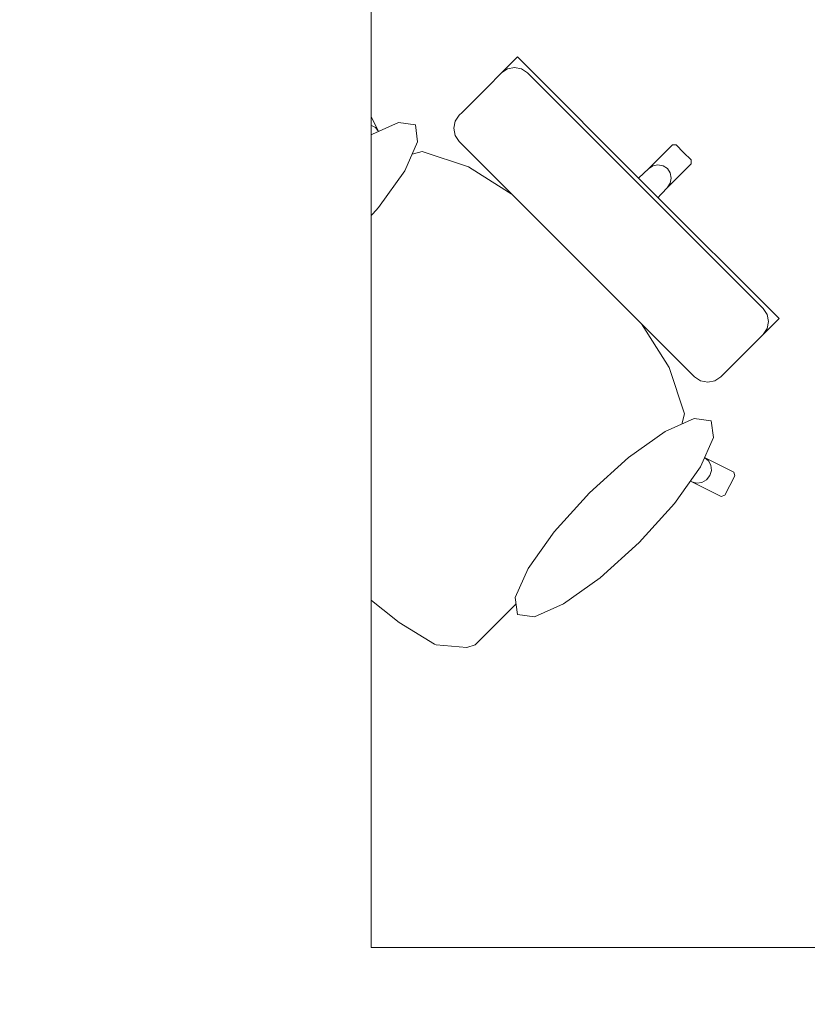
# Model space of a CAD drawing. Header units: metres. Extents: x -3.6 to 84.5, y -11 to 16.8.
# Tile 246 of 256: x 15.548 to 16.202, y 11.443 to 12.259. Entities that reach past the tile are written whole.
import ezdxf

# ---------------------------------------------------------------- set-up
doc = ezdxf.new("R2010")
doc.units = ezdxf.units.M
doc.header["$MEASUREMENT"] = 0
doc.linetypes.add('Wipeout_Contour', pattern=[1, 0, -1])
doc.layers.add('152 - Bemaßung_ Beschriftung.Ausbau', color=7, linetype='Continuous')
doc.layers.add('701 - Einrichtung.Möbel', color=7, linetype='Continuous')
doc.styles.add('ERSTELLTER_STIL_2', font='txt')
doc.dimstyles.new('ERSTELLTER_STIL__1', dxfattribs={"dimtxt": 0.1, "dimasz": 0.0532, "dimexe": 0.18, "dimexo": 0.0625, "dimgap": 0, "dimtad": 1, "dimzin": 0, "dimdsep": 46, "dimtxsty": 'ERSTELLTER_STIL_2', "dimblk": 'ARROWHEAD_2', "dimblk1": 'ARROWHEAD_2', "dimblk2": 'ARROWHEAD_2', "dimcen": 0.09, "dimse1": 1, "dimse2": 1, "dimclrd": 7, "dimclre": 7, "dimclrt": 7, "dimazin": 0, "dimtfac": 1, "dimtdec": 4, "dimtmove": 0, "dimatfit": 3, "dimfxl": 1, "dimtolj": 1, "dimtzin": 0, "dimarcsym": 0})
doc.dimstyles.new('ERSTELLTER_STIL__3', dxfattribs={"dimtxt": 0.1, "dimasz": 0.0532, "dimexe": 0.18, "dimexo": 0.0625, "dimgap": 0, "dimtad": 1, "dimtih": 1, "dimtoh": 1, "dimzin": 0, "dimdsep": 46, "dimtxsty": 'ERSTELLTER_STIL_2', "dimblk": 'ARROWHEAD_2', "dimblk1": 'ARROWHEAD_2', "dimblk2": 'ARROWHEAD_2', "dimcen": 0.09, "dimse1": 1, "dimse2": 1, "dimclrd": 7, "dimclre": 7, "dimclrt": 7, "dimazin": 0, "dimtfac": 1, "dimtdec": 4, "dimtmove": 0, "dimatfit": 3, "dimfxl": 1, "dimtolj": 1, "dimtzin": 0, "dimarcsym": 0})

# ---------------------------------------------------------------- blocks, each defined once
blk = doc.blocks.new('*D369')
at = {"layer": '152 - Bemaßung_ Beschriftung.Ausbau', "color": 7, "linetype": 'Continuous', "lineweight": 5}
for p, q in [((14.84, 15.3025), (14.84, 15.4075)), ((15.04, 15.3025), (15.04, 15.4075)), ((14.86021, 15.39), (14.81979, 15.32)), ((15.06021, 15.39), (15.01979, 15.32)), ((11.41, 15.355), (14.84, 15.355)), ((14.84, 15.355), (15.04, 15.355)), ((15.04, 15.355), (18.48, 15.355))]:
    blk.add_line(p, q, dxfattribs=at)
at = {"layer": '152 - Bemaßung_ Beschriftung.Ausbau', "color": 7, "lineweight": 5, "insert": (14.86411, 15.375), "char_height": 0.1, "attachment_point": 7, "style": 'ERSTELLTER_STIL_2'}
blk.add_mtext('\\A1;{\\pql;\\fArial|b0|i0|c0|p38;20}', dxfattribs=at)
blk = doc.blocks.new('ARROWHEAD_2')
at = {"color": 0, "linetype": 'Continuous', "lineweight": 0}
for p, q in [((-0.378, -0.655), (0.378, 0.655)), ((0, 0), (-1, 0))]:
    blk.add_line(p, q, dxfattribs=at)
blk = doc.blocks.new('*D370')
at = {"layer": '152 - Bemaßung_ Beschriftung.Ausbau', "color": 7, "linetype": 'Continuous', "lineweight": 5}
for p, q in [((18.48, 15.3025), (18.48, 15.4075)), ((15.06021, 15.39), (15.01979, 15.32)), ((18.50021, 15.39), (18.45979, 15.32)), ((15.04, 15.355), (18.48, 15.355)), ((18.48, 15.355), (18.6, 15.355))]:
    blk.add_line(p, q, dxfattribs=at)
at = {"layer": '152 - Bemaßung_ Beschriftung.Ausbau', "color": 7, "lineweight": 5, "char_height": 0.1, "attachment_point": 7, "style": 'ERSTELLTER_STIL_2'}
for s, insert in [('\\A1;{\\pql;\\fArial|b0|i0|c0|p38;3,44}', (16.55108, 15.375)), ('\\A1;{\\pql;\\fArial|b0|i0|c0|p38;12}', (18.308, 15.375))]:
    blk.add_mtext(s, dxfattribs=dict(at, insert=insert))
blk = doc.blocks.new('*D648')
at = {"layer": '152 - Bemaßung_ Beschriftung.Ausbau', "color": 7, "linetype": 'Continuous', "lineweight": 5}
for p, q in [((-1.675, 13.455), (-1.675, 13.695)), ((-1.71, 13.47521), (-1.64, 13.43479)), ((-1.6225, 13.455), (-1.7275, 13.455)), ((-1.675, 0.245), (-1.675, 13.455)), ((-1.71, 0.26521), (-1.64, 0.22479)), ((-1.6225, 0.245), (-1.7275, 0.245)), ((-1.675, 0.005), (-1.675, 0.245))]:
    blk.add_line(p, q, dxfattribs=at)
at = {"layer": '152 - Bemaßung_ Beschriftung.Ausbau', "color": 7, "lineweight": 5, "insert": (-1.695, 6.67903), "char_height": 0.1, "attachment_point": 7, "rotation": 90, "style": 'ERSTELLTER_STIL_2'}
blk.add_mtext('\\A1;{\\pql;\\fArial|b0|i0|c0|p38;13,21}', dxfattribs=at)

msp = doc.modelspace()

# ---------------------------------------------------------------- wipeouts: each hides what was drawn before it
at = {"color": 254, "linetype": 'Wipeout_Contour', "lineweight": 0, "ltscale": 573.907473}
msp.add_wipeout([(15.9623, 11.77694), (16.07507, 11.88972), (16.10579, 11.87592), (16.13012, 11.86389), (16.13314, 11.86493), (16.14159, 11.88103), (16.14067, 11.88402), (16.11635, 11.89605), (16.09359, 11.90836), (16.09972, 11.93228), (16.08704, 11.97061), (16.05743, 12.01736), (16.03951, 12.03785), (16.06039, 12.05872), (16.07652, 12.07486), (16.05937, 12.09201), (16.08533, 12.11982), (16.10523, 12.13972), (16.1053, 12.14288), (16.0991, 12.14908), (15.7809, 11.83088), (15.82331, 11.79114), (15.82391, 11.79065), (15.86305, 11.75922), (15.89239, 11.74141), (15.89396, 11.74079), (15.91913, 11.73844), (15.9261, 11.74075), (15.94284, 11.75749)], dxfattribs=at).dxf.layer = '701 - Einrichtung.Möbel'

# ---------------------------------------------------------------- next in the draw order: linework, layer by layer
at = {"layer": '701 - Einrichtung.Möbel', "color": 7, "linetype": 'Continuous', "lineweight": 5}
for p, q in [((16.10523, 12.13972), (16.1053, 12.14288)), ((16.11972, 11.89342), (16.11635, 11.89605)), ((16.14067, 11.88402), (16.11635, 11.89605)), ((16.12178, 11.88965), (16.11972, 11.89342)), ((16.1222, 11.88533), (16.12178, 11.88965)), ((16.11816, 11.87763), (16.12093, 11.88111)), ((16.12093, 11.88111), (16.1222, 11.88533)), ((16.13314, 11.86493), (16.14159, 11.88103)), ((16.14159, 11.88103), (16.14067, 11.88402)), ((16.10579, 11.87592), (16.10997, 11.87482)), ((16.10579, 11.87592), (16.13012, 11.86389)), ((16.10997, 11.87482), (16.11431, 11.87542)), ((16.11431, 11.87542), (16.11816, 11.87763)), ((16.13012, 11.86389), (16.13314, 11.86493)), ((15.82331, 11.79114), (15.82391, 11.79065)), ((15.82391, 11.79065), (15.86305, 11.75922)), ((15.94284, 11.75749), (15.9623, 11.77694)), ((15.86305, 11.75922), (15.89239, 11.74141)), ((15.9261, 11.74075), (15.94284, 11.75749)), ((15.89239, 11.74141), (15.89396, 11.74079)), ((15.89396, 11.74079), (15.91913, 11.73844)), ((15.91913, 11.73844), (15.9261, 11.74075))]:
    msp.add_line(p, q, dxfattribs=at)

# ---------------------------------------------------------------- next in the draw order: wipeouts: each hides what was drawn before it
at = {"color": 254, "linetype": 'Wipeout_Contour', "lineweight": 0, "ltscale": 582.908884}
msp.add_wipeout([(15.72696, 12.01228), (15.70751, 11.99282), (15.69077, 11.97608), (15.68846, 11.96911), (15.6908, 11.94394), (15.69143, 11.94237), (15.70924, 11.91303), (15.74067, 11.87389), (15.74116, 11.87329), (15.7809, 11.83088), (16.0991, 12.14908), (16.0929, 12.15528), (16.08974, 12.15522), (16.06984, 12.13532), (16.04203, 12.10935), (16.02487, 12.1265), (16.00874, 12.11037), (15.98786, 12.08949), (15.96737, 12.10741), (15.92063, 12.13702), (15.8823, 12.1497), (15.85838, 12.14357), (15.84607, 12.16633), (15.83404, 12.19065), (15.83105, 12.19157), (15.81495, 12.18313), (15.81391, 12.1801), (15.82593, 12.15577), (15.83974, 12.12505)], dxfattribs=at).dxf.layer = '701 - Einrichtung.Möbel'

# ---------------------------------------------------------------- next in the draw order: linework, layer by layer
at = {"layer": '701 - Einrichtung.Möbel', "color": 7, "linetype": 'Continuous', "lineweight": 5}
for p, q in [((15.81495, 12.18313), (15.83105, 12.19157)), ((15.83105, 12.19157), (15.83404, 12.19065)), ((15.83404, 12.19065), (15.84607, 12.16633)), ((15.81391, 12.1801), (15.81495, 12.18313)), ((15.82593, 12.15577), (15.81391, 12.1801)), ((15.83112, 12.17091), (15.83535, 12.17218)), ((15.83535, 12.17218), (15.83967, 12.17176)), ((15.83967, 12.17176), (15.84343, 12.1697)), ((15.82483, 12.15995), (15.82543, 12.16429)), ((15.82543, 12.16429), (15.82764, 12.16814)), ((15.82764, 12.16814), (15.83112, 12.17091)), ((15.84343, 12.1697), (15.84607, 12.16633)), ((15.84607, 12.16633), (15.85838, 12.14357)), ((15.82593, 12.15577), (15.82483, 12.15995)), ((15.83974, 12.12505), (15.82593, 12.15577)), ((15.85838, 12.14357), (15.8823, 12.1497)), ((15.8823, 12.1497), (15.92063, 12.13702)), ((16.06984, 12.13532), (16.08974, 12.15522)), ((16.08974, 12.15522), (16.0929, 12.15528)), ((16.0929, 12.15528), (16.0991, 12.14908)), ((16.1053, 12.14288), (16.0991, 12.14908)), ((15.85821, 12.14353), (15.83974, 12.12505)), ((15.85821, 12.14353), (15.85838, 12.14357)), ((16.08533, 12.11982), (16.10523, 12.13972)), ((15.92063, 12.13702), (15.96737, 12.10741)), ((16.04203, 12.10935), (16.06984, 12.13532)), ((16.06984, 12.13532), (16.07352, 12.13781)), ((16.07352, 12.13781), (16.07781, 12.13875)), ((16.07781, 12.13875), (16.08208, 12.13799)), ((16.08208, 12.13799), (16.08565, 12.13564)), ((16.088, 12.13206), (16.08565, 12.13564)), ((16.08877, 12.1278), (16.088, 12.13206)), ((15.72696, 12.01228), (15.83974, 12.12505)), ((16.00874, 12.11037), (16.02487, 12.1265)), ((16.02487, 12.1265), (16.04203, 12.10935)), ((16.08533, 12.11982), (16.08783, 12.1235)), ((16.08783, 12.1235), (16.08877, 12.1278)), ((16.05937, 12.09201), (16.08533, 12.11982)), ((15.96737, 12.10741), (15.98786, 12.08949)), ((15.98786, 12.08949), (16.00874, 12.11037)), ((16.04203, 12.10935), (16.0507, 12.10068)), ((16.05937, 12.09201), (16.0507, 12.10068)), ((16.07652, 12.07486), (16.05937, 12.09201)), ((15.98786, 12.08949), (16.01541, 12.06539)), ((16.06039, 12.05872), (16.07652, 12.07486)), ((16.03951, 12.03785), (16.01541, 12.06539)), ((16.03951, 12.03785), (16.06039, 12.05872)), ((16.05743, 12.01736), (16.03951, 12.03785)), ((16.08704, 11.97061), (16.05743, 12.01736)), ((15.70751, 11.99282), (15.72696, 12.01228)), ((15.69077, 11.97608), (15.70751, 11.99282)), ((15.68846, 11.96911), (15.69077, 11.97608)), ((15.6908, 11.94394), (15.68846, 11.96911)), ((16.09972, 11.93228), (16.08704, 11.97061)), ((15.69143, 11.94237), (15.6908, 11.94394)), ((15.70924, 11.91303), (15.69143, 11.94237)), ((16.09359, 11.90836), (16.09972, 11.93228)), ((15.74067, 11.87389), (15.70924, 11.91303)), ((16.09355, 11.9082), (16.07507, 11.88972)), ((16.09355, 11.9082), (16.09359, 11.90836)), ((16.11635, 11.89605), (16.09359, 11.90836)), ((15.9623, 11.77694), (16.07507, 11.88972)), ((16.07507, 11.88972), (16.10579, 11.87592)), ((15.74116, 11.87329), (15.74067, 11.87389)), ((15.7809, 11.83088), (15.74116, 11.87329)), ((15.7809, 11.83088), (15.82331, 11.79114))]:
    msp.add_line(p, q, dxfattribs=at)

# ---------------------------------------------------------------- next in the draw order: wipeouts: each hides what was drawn before it
at = {"color": 254, "linetype": 'Wipeout_Contour', "lineweight": 0, "ltscale": 318.382719}
msp.add_wipeout([(15.77561, 12.11224), (15.74643, 12.07991), (15.72484, 12.04936), (15.71412, 12.02524), (15.71591, 12.01122), (15.72993, 12.00943), (15.75405, 12.02015), (15.7846, 12.04174), (15.81693, 12.07092), (15.84611, 12.10325), (15.86771, 12.1338), (15.87842, 12.15792), (15.87663, 12.17194), (15.86261, 12.17373), (15.83849, 12.16301), (15.80794, 12.14142)], dxfattribs=at).dxf.layer = '701 - Einrichtung.Möbel'
at = {"color": 254, "linetype": 'Wipeout_Contour', "lineweight": 0, "ltscale": 296.52282}
msp.add_wipeout([(16.10822, 11.96297), (16.11319, 11.95964), (16.11904, 11.95846), (16.12488, 11.9596), (16.12983, 11.96289), (16.13226, 11.96532), (16.13805, 11.97111), (16.15543, 11.98849), (16.16256, 11.99562), (16.16503, 11.99809), (16.17054, 12.0036), (16.17294, 12.00601), (16.17822, 12.01128), (16.06976, 12.11974), (16.0106, 12.06058)], dxfattribs=at).dxf.layer = '701 - Einrichtung.Möbel'
at = {"color": 254, "linetype": 'Wipeout_Contour', "lineweight": 0, "ltscale": 319.161069}
msp.add_wipeout([(16.06226, 11.82559), (16.09144, 11.85792), (16.11303, 11.88847), (16.12375, 11.91259), (16.12196, 11.92662), (16.10794, 11.92841), (16.08382, 11.91769), (16.05327, 11.89609), (16.02094, 11.86691), (15.99176, 11.83459), (15.97016, 11.80404), (15.95945, 11.77991), (15.96123, 11.76589), (15.97526, 11.7641), (15.99938, 11.77482), (16.02993, 11.79641)], dxfattribs=at).dxf.layer = '701 - Einrichtung.Möbel'

# ---------------------------------------------------------------- next in the draw order: linework, layer by layer
at = {"layer": '701 - Einrichtung.Möbel', "color": 7, "linetype": 'Continuous', "lineweight": 5}
for p, q in [((16.16493, 12.01968), (16.16826, 12.01472)), ((16.16826, 12.01472), (16.16946, 12.00887)), ((16.16946, 12.00887), (16.16833, 12.00304)), ((16.17294, 12.00601), (16.17822, 12.01128)), ((16.16503, 11.99809), (16.17054, 12.0036)), ((16.16833, 12.00304), (16.16505, 11.99811)), ((16.17054, 12.0036), (16.17294, 12.00601)), ((16.15543, 11.98849), (16.16256, 11.99562)), ((16.16256, 11.99562), (16.16503, 11.99809)), ((16.13805, 11.97111), (16.15543, 11.98849)), ((16.13226, 11.96532), (16.13805, 11.97111)), ((16.10822, 11.96297), (16.11319, 11.95964)), ((16.11319, 11.95964), (16.11904, 11.95846)), ((16.11904, 11.95846), (16.12488, 11.9596)), ((16.12488, 11.9596), (16.12983, 11.96289)), ((16.12983, 11.96289), (16.13226, 11.96532))]:
    msp.add_line(p, q, dxfattribs=at)
at = {"layer": '701 - Einrichtung.Möbel', "color": 7, "linetype": 'Continuous', "lineweight": 5, "flags": 128}
for points in [[(15.77561, 12.11224), (15.80794, 12.14142), (15.83849, 12.16301), (15.86261, 12.17373), (15.87663, 12.17194), (15.87842, 12.15792), (15.86771, 12.1338), (15.84611, 12.10325), (15.81693, 12.07092), (15.7846, 12.04174), (15.75405, 12.02015), (15.72993, 12.00943), (15.71591, 12.01122), (15.71412, 12.02524), (15.72484, 12.04936), (15.74643, 12.07991)], [(16.06226, 11.82559), (16.09144, 11.85792), (16.11303, 11.88847), (16.12375, 11.91259), (16.12196, 11.92662), (16.10794, 11.92841), (16.08382, 11.91769), (16.05327, 11.89609), (16.02094, 11.86691), (15.99176, 11.83459), (15.97016, 11.80404), (15.95945, 11.77991), (15.96123, 11.76589), (15.97526, 11.7641), (15.99938, 11.77482), (16.02993, 11.79641)]]:
    msp.add_lwpolyline(points, close=True, dxfattribs=at)

# ---------------------------------------------------------------- next in the draw order: wipeouts: each hides what was drawn before it
at = {"color": 254, "linetype": 'Wipeout_Contour', "lineweight": 0, "ltscale": 306.185694}
msp.add_wipeout([(15.91299, 12.1582), (16.0106, 12.06058), (16.06976, 12.11974), (15.9613, 12.2282), (15.95602, 12.22293), (15.95362, 12.22052), (15.94811, 12.21501), (15.94563, 12.21254), (15.93851, 12.20541), (15.92113, 12.18803), (15.91534, 12.18224), (15.91291, 12.17981), (15.90962, 12.17487), (15.90847, 12.16902), (15.90966, 12.16317)], dxfattribs=at).dxf.layer = '701 - Einrichtung.Möbel'

# ---------------------------------------------------------------- next in the draw order: linework, layer by layer
at = {"layer": '701 - Einrichtung.Möbel', "color": 7, "linetype": 'Continuous', "lineweight": 5}
for p, q in [((15.95362, 12.22052), (15.95602, 12.22293)), ((15.95602, 12.22293), (15.9613, 12.2282)), ((15.9613, 12.2282), (16.06976, 12.11974)), ((15.94563, 12.21254), (15.94811, 12.21501)), ((15.94811, 12.21501), (15.95362, 12.22052)), ((15.95306, 12.21831), (15.94813, 12.21503)), ((15.95889, 12.21944), (15.95306, 12.21831)), ((15.96473, 12.21825), (15.95889, 12.21944)), ((15.9697, 12.21491), (15.96473, 12.21825)), ((16.06732, 12.1173), (15.9697, 12.21491)), ((15.92113, 12.18803), (15.93851, 12.20541)), ((15.93851, 12.20541), (15.94563, 12.21254)), ((15.91291, 12.17981), (15.91534, 12.18224)), ((15.91534, 12.18224), (15.92113, 12.18803)), ((15.90847, 12.16902), (15.90962, 12.17487)), ((15.90962, 12.17487), (15.91291, 12.17981)), ((15.90966, 12.16317), (15.90847, 12.16902)), ((15.91299, 12.1582), (15.90966, 12.16317)), ((16.0106, 12.06058), (15.91299, 12.1582)), ((16.06732, 12.1173), (16.16493, 12.01968)), ((16.17822, 12.01128), (16.06976, 12.11974)), ((16.0106, 12.06058), (16.10822, 11.96297))]:
    msp.add_line(p, q, dxfattribs=at)

# ---------------------------------------------------------------- next in the draw order: wipeouts: each hides what was drawn before it
at = {"color": 254, "linetype": 'Wipeout_Contour', "lineweight": 0, "ltscale": 119.065358}
msp.add_wipeout([(15.04, 10.68998), (17.24, 10.68998), (17.24, 11.48998), (15.84, 11.48998), (15.84, 12.68998), (15.04, 12.68998)], dxfattribs=at).dxf.layer = '701 - Einrichtung.Möbel'

# ---------------------------------------------------------------- next in the draw order: linework, layer by layer
at = {"layer": '701 - Einrichtung.Möbel', "color": 7, "linetype": 'Continuous', "lineweight": 5, "flags": 128}
msp.add_lwpolyline([(15.04, 10.68998), (15.04, 12.68998), (15.84, 12.68998), (15.84, 11.48998), (17.24, 11.48998), (17.24, 10.68998)], close=True, dxfattribs=at)

# ---------------------------------------------------------------- next in the draw order: dimensions: what is measured, and where the dimension line sits
at = {"layer": '152 - Bemaßung_ Beschriftung.Ausbau', "color": 7, "linetype": 'Continuous', "lineweight": 5}
for base, p1, p2, picture, middle in [((15.04, 15.355), (14.84, 10.73498), (15.04, 10.73498), '*D369', (14.94035, 15.425)), ((18.48, 15.355), (15.04, 10.73498), (18.48, 10.73498), '*D370', (16.68097, 15.425))]:
    dim = msp.add_linear_dim(base=base, p1=p1, p2=p2, dimstyle='ERSTELLTER_STIL__3', dxfattribs=at)
    dim.commit()
    dim.dimension.update_dxf_attribs({"geometry": picture, "text_midpoint": middle, "dimtype": 160})
dim = msp.add_linear_dim(base=(-1.675, 13.455), p1=(22.1775, 0.245), p2=(31.13001, 13.455), angle=90, dimstyle='ERSTELLTER_STIL__1', dxfattribs=at)
dim.commit()
dim.dimension.update_dxf_attribs({"geometry": '*D648', "text_midpoint": (-1.745, 6.84703), "dimtype": 160, "text_rotation": 90})

doc.saveas('drawing.dxf')
